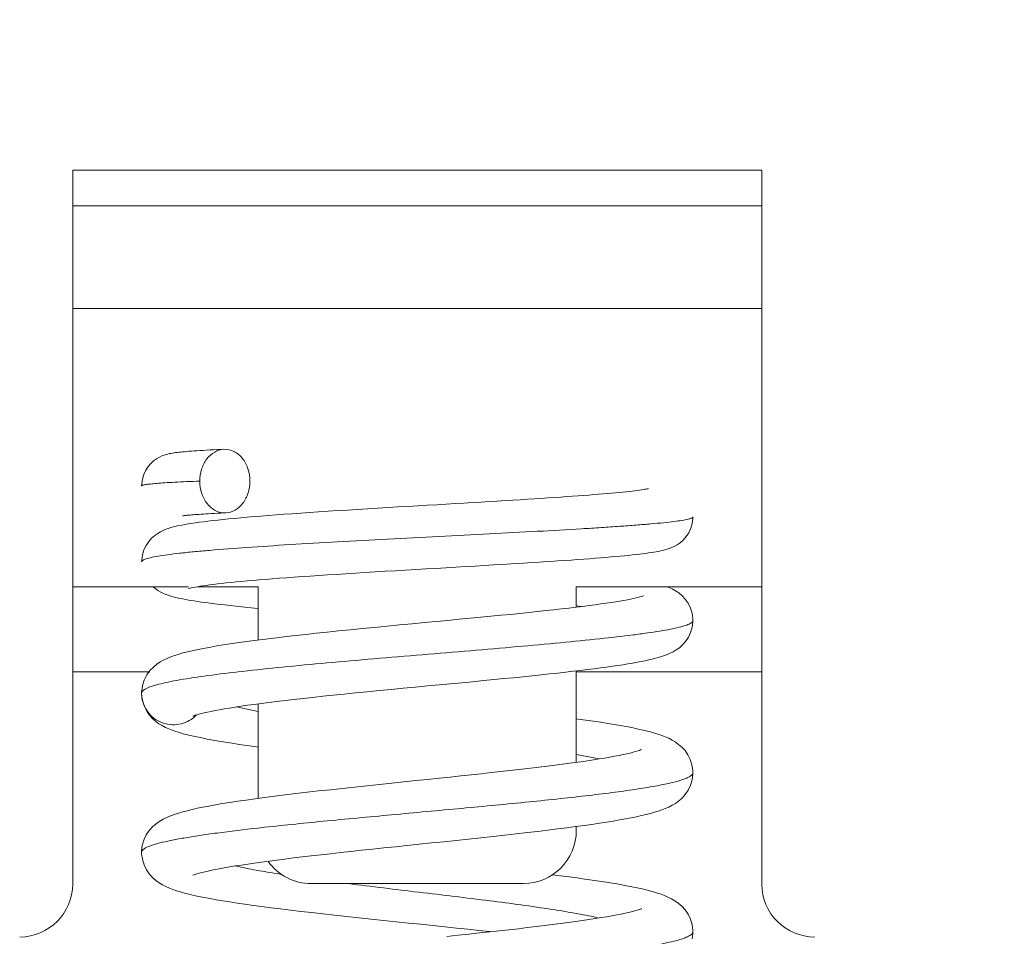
# Model space of a CAD drawing. Header units: millimetres. Extents: x 73 to 355, y 51 to 582.
# Tile 43 of 46: x 319.47 to 328.76, y 400.55 to 409.19. Entities that reach past the tile are written whole.
import ezdxf

# ---------------------------------------------------------------- set-up
doc = ezdxf.new("R2010")
doc.units = ezdxf.units.MM
doc.layers.add('DIM', color=7, linetype='Continuous')
doc.styles.get("Standard").update_dxf_attribs({"font": 'txt.shx'})
doc.dimstyles.new('ISO-25', dxfattribs={"dimtxt": 5, "dimasz": 5, "dimexe": 1, "dimexo": 1, "dimgap": 1, "dimtad": 0, "dimdsep": 46, "dimtxsty": 'Standard', "dimcen": 1, "dimadec": 0, "dimazin": 0, "dimtfac": 1, "dimtmove": 0, "dimatfit": 3, "dimfxl": 0, "dimarcsym": 0})

# ---------------------------------------------------------------- blocks, each defined once
blk = doc.blocks.new('*D7')
at = {"layer": 'Defpoints', "color": 0}
for p in [(323.2178, 505.0418), (323.2178, 371.4418), (352.2178, 371.4418)]:
    blk.add_point(p, dxfattribs=at)
at = {"layer": 'DIM', "color": 0, "lineweight": -2}
for p, q in [((324.2178, 505.0418), (353.2178, 505.0418)), ((352.2178, 500.0418), (352.2178, 448.4085)), ((352.2178, 376.4418), (352.2178, 428.0752)), ((324.2178, 371.4418), (353.2178, 371.4418))]:
    blk.add_line(p, q, dxfattribs=at)
at = {"layer": 'DIM', "color": 0}
for points in [[(351.3845, 500.0418), (353.0511, 500.0418), (352.2178, 505.0418)], [(351.3845, 376.4418), (353.0511, 376.4418), (352.2178, 371.4418)]]:
    blk.add_solid(points, dxfattribs=at)
at = {"layer": 'DIM', "color": 0, "lineweight": 0, "insert": (352.2178, 438.2418), "char_height": 5, "attachment_point": 5, "rotation": 90}
blk.add_mtext('133.6', dxfattribs=at)

msp = doc.modelspace()

# ---------------------------------------------------------------- linework, layer by layer
at = {"color": 7, "linetype": 'Continuous', "lineweight": 0}
for p, q in [((319.9678, 407.5061), (319.9678, 407.7739)), ((319.9678, 407.7739), (326.4678, 407.7739)), ((326.4678, 407.7739), (326.4678, 407.5061)), ((319.9678, 407.5061), (319.9678, 407.4367)), ((319.9678, 407.4367), (319.9678, 406.4708)), ((319.9678, 407.4367), (326.4678, 407.4367)), ((326.4678, 407.4367), (326.4678, 407.5061)), ((326.4678, 406.4708), (326.4678, 407.4367)), ((319.9678, 403.8461), (319.9678, 406.4708)), ((326.4678, 406.4708), (319.9678, 406.4708)), ((326.4678, 406.4708), (326.4678, 403.8461)), ((320.6184, 404.0979), (320.6179, 404.0804)), ((319.9678, 403.8461), (319.9678, 401.0418)), ((321.0587, 403.8461), (319.9678, 403.8461)), ((321.7178, 403.8461), (321.1456, 403.8461)), ((321.7178, 403.3433), (321.7178, 403.8461)), ((324.7178, 403.8461), (324.7178, 403.6529)), ((326.4678, 403.8461), (324.7178, 403.8461)), ((326.4678, 401.0418), (326.4678, 403.8461)), ((324.7189, 403.6654), (324.7656, 403.6586)), ((325.8177, 403.5266), (325.8171, 403.5454)), ((325.8174, 403.5124), (325.8177, 403.5267)), ((325.8177, 403.5267), (325.8177, 403.5266)), ((320.6957, 403.0418), (319.9678, 403.0418)), ((324.7178, 403.0512), (324.7178, 402.1893)), ((326.4678, 403.0418), (324.7178, 403.0418)), ((320.6178, 402.8407), (320.6182, 402.8262)), ((320.618, 402.8451), (320.6179, 402.8418)), ((320.6186, 402.8609), (320.618, 402.8451)), ((320.618, 402.8407), (320.618, 402.8418)), ((321.5083, 402.7116), (321.7162, 402.6696)), ((321.7178, 401.8499), (321.7178, 402.7412)), ((324.7195, 402.264), (324.9321, 402.221)), ((325.8172, 402.0764), (325.8176, 402.0919)), ((325.8176, 402.0919), (325.8176, 402.0917)), ((324.7178, 401.5837), (324.7178, 401.5461)), ((321.7403, 401.5725), (321.7144, 401.5696)), ((320.6182, 401.3568), (320.6179, 401.3417)), ((320.6179, 401.3419), (320.6179, 401.3417)), ((320.6179, 401.3419), (320.6183, 401.3264)), ((324.2178, 401.0461), (322.2178, 401.0461)), ((325.8178, 400.5918), (325.8174, 400.6078)), ((325.8174, 400.5763), (325.8178, 400.5919)), ((325.8178, 400.5919), (325.8178, 400.5918))]:
    msp.add_line(p, q, dxfattribs=at)
for points in [[(321.3949, 405.1416), (321.3724, 405.1406), (321.3326, 405.1388), (321.2952, 405.1369), (321.2598, 405.1351), (321.2265, 405.1333), (321.1952, 405.1315), (321.1657, 405.1297), (321.138, 405.128), (321.112, 405.1262), (321.0875, 405.1245), (321.0646, 405.1228), (321.0431, 405.1211), (321.0229, 405.1193), (321.004, 405.1176), (320.9862, 405.1158), (320.9693, 405.114), (320.9533, 405.1121), (320.938, 405.1101), (320.9233, 405.1081), (320.909, 405.1058), (320.8949, 405.1033), (320.8806, 405.1005), (320.8657, 405.097), (320.8493, 405.0927), (320.8307, 405.0868), (320.8095, 405.0789), (320.7851, 405.0676), (320.7586, 405.0524), (320.7308, 405.0325), (320.7034, 405.0076), (320.6782, 404.9779), (320.6561, 404.9433), (320.6381, 404.9045), (320.6251, 404.8615), (320.6184, 404.8149), (320.6179, 404.7968)], [(325.3989, 404.7713), (325.3983, 404.7711), (325.3937, 404.77), (325.3863, 404.7685), (325.3763, 404.7665), (325.3639, 404.7643), (325.3492, 404.7618), (325.3322, 404.7592), (325.3133, 404.7565), (325.2922, 404.7537), (325.2691, 404.7507), (325.244, 404.7477), (325.217, 404.7446), (325.188, 404.7414), (325.1569, 404.7382), (325.1239, 404.7349), (325.0889, 404.7315), (325.0519, 404.7281), (325.0129, 404.7247), (324.9719, 404.7211), (324.9288, 404.7176), (324.8837, 404.7139), (324.8365, 404.7102), (324.7874, 404.7065), (324.7362, 404.7027), (324.6831, 404.6989), (324.6279, 404.695), (324.5708, 404.691), (324.5118, 404.687), (324.4508, 404.6829), (324.388, 404.6788), (324.3232, 404.6747), (324.2566, 404.6704), (324.1882, 404.6662), (324.118, 404.6618), (324.046, 404.6574), (323.9722, 404.653), (323.8966, 404.6485), (323.8191, 404.6438), (323.7398, 404.6392), (323.6585, 404.6344), (323.5753, 404.6295), (323.4901, 404.6245), (323.403, 404.6194), (323.3139, 404.6142), (323.2229, 404.6089), (323.1301, 404.6035), (323.0359, 404.5979), (322.9407, 404.5922), (322.845, 404.5865), (322.7494, 404.5807), (322.6542, 404.5749), (322.56, 404.569), (322.4673, 404.5631), (322.3765, 404.5573), (322.2878, 404.5515), (322.2019, 404.5457), (322.1187, 404.54), (322.0382, 404.5343), (321.9604, 404.5287), (321.8855, 404.5231), (321.8133, 404.5175), (321.7439, 404.512), (321.6774, 404.5066), (321.6136, 404.5012), (321.5526, 404.4958), (321.4943, 404.4904), (321.4388, 404.4851), (321.3861, 404.4798), (321.3359, 404.4745), (321.2885, 404.4693), (321.2437, 404.464), (321.2014, 404.4588), (321.1616, 404.4536), (321.1242, 404.4484), (321.0891, 404.4432), (321.0562, 404.4379), (321.0252, 404.4326), (320.9962, 404.4272), (320.9688, 404.4216), (320.9428, 404.4158), (320.9181, 404.4096), (320.8942, 404.403), (320.8706, 404.3956), (320.847, 404.3872), (320.8225, 404.3772), (320.7967, 404.3647), (320.7695, 404.3491), (320.7411, 404.3291), (320.7125, 404.3041), (320.6846, 404.2728), (320.6597, 404.2354), (320.6394, 404.1928), (320.6252, 404.1462), (320.6184, 404.0979)], [(321.0027, 404.5137), (321.0026, 404.5137), (321.0042, 404.514), (321.0077, 404.5145), (321.0128, 404.5153), (321.0194, 404.5162), (321.0274, 404.5171), (321.0368, 404.5182), (321.0475, 404.5193), (321.0595, 404.5205), (321.0727, 404.5217), (321.0872, 404.523), (321.103, 404.5243), (321.12, 404.5256), (321.1384, 404.5269), (321.1581, 404.5283), (321.1791, 404.5297), (321.2014, 404.5311), (321.225, 404.5325), (321.25, 404.5339), (321.2764, 404.5354), (321.3042, 404.5369), (321.3334, 404.5383), (321.3641, 404.5398), (321.3962, 404.5413), (321.411, 404.542)], [(321.6686, 403.9049), (321.7267, 403.9098), (321.7873, 403.9148), (321.8505, 403.9198), (321.9164, 403.9249), (321.985, 403.93), (322.0564, 403.9352), (322.1307, 403.9405), (322.2078, 403.9458), (322.2879, 403.9513), (322.3709, 403.9568), (322.4567, 403.9623), (322.545, 403.968), (322.6355, 403.9736), (322.7278, 403.9793), (322.8215, 403.9851), (322.9164, 403.9908), (323.0121, 403.9965), (323.108, 404.0022), (323.204, 404.0078), (323.2995, 404.0134), (323.3944, 404.0189), (323.4883, 404.0244), (323.5811, 404.0298), (323.6725, 404.0352), (323.7624, 404.0404), (323.8506, 404.0456), (323.9368, 404.0508), (324.0209, 404.0558), (324.1027, 404.0607), (324.1822, 404.0656), (324.2592, 404.0704), (324.3338, 404.0751), (324.4058, 404.0797), (324.4755, 404.0842), (324.5427, 404.0887), (324.6075, 404.093), (324.67, 404.0974), (324.7302, 404.1016), (324.7881, 404.1058), (324.8437, 404.11), (324.897, 404.114), (324.9482, 404.1181), (324.9972, 404.1221), (325.0441, 404.126), (325.0888, 404.1299), (325.1313, 404.1338), (325.1717, 404.1376), (325.2101, 404.1414), (325.2464, 404.1452), (325.2808, 404.1489), (325.3132, 404.1526), (325.3437, 404.1563), (325.3725, 404.16), (325.3995, 404.1637), (325.425, 404.1675), (325.4491, 404.1712), (325.4718, 404.1751), (325.4934, 404.1791), (325.514, 404.1834), (325.534, 404.1879), (325.5536, 404.1929), (325.5735, 404.1986), (325.5942, 404.2054), (325.6165, 404.214), (325.6413, 404.2254), (325.6682, 404.2404), (325.6972, 404.2604), (325.7264, 404.286), (325.7541, 404.3177), (325.7785, 404.355), (325.7979, 404.3969), (325.8111, 404.4425), (325.8173, 404.4899), (325.8176, 404.5041)], [(321.0587, 403.8278), (321.0585, 403.8278), (321.0604, 403.8283), (321.0662, 403.83), (321.0756, 403.8323), (321.0883, 403.8352), (321.1041, 403.8385), (321.1229, 403.8421), (321.1446, 403.8459), (321.1692, 403.8499), (321.1965, 403.8541), (321.2265, 403.8583), (321.2591, 403.8627), (321.2944, 403.8672), (321.3323, 403.8717), (321.3728, 403.8763), (321.4158, 403.8809), (321.4614, 403.8857), (321.5095, 403.8904), (321.5601, 403.8952), (321.6131, 403.9), (321.6686, 403.9049)], [(320.7248, 403.8461), (320.7424, 403.8308), (320.7711, 403.8108), (320.7982, 403.7953), (320.8238, 403.7831), (320.8477, 403.7732), (320.8708, 403.7649), (320.8936, 403.7577), (320.9166, 403.7511), (320.9403, 403.745), (320.965, 403.7392), (320.9911, 403.7336), (321.0186, 403.728), (321.0479, 403.7226), (321.079, 403.7172), (321.112, 403.7118), (321.147, 403.7064), (321.1841, 403.7011), (321.2234, 403.6956), (321.2649, 403.6902), (321.3087, 403.6847), (321.3548, 403.6792), (321.4032, 403.6736), (321.4541, 403.6679), (321.5073, 403.6622), (321.563, 403.6565), (321.6211, 403.6506), (321.6817, 403.6447), (321.7178, 403.6413)], [(325.8171, 403.5454), (325.8098, 403.5957), (325.7945, 403.6444), (325.7726, 403.689), (325.7458, 403.7278), (325.7157, 403.7604), (325.6845, 403.7868), (325.6528, 403.8082), (325.6216, 403.8255), (325.5908, 403.8398), (325.575, 403.8461)], [(325.3488, 403.7589), (325.3498, 403.7594), (325.3513, 403.76), (325.3484, 403.759), (325.3419, 403.7567), (325.3316, 403.7535), (325.3179, 403.7496), (325.3008, 403.7451), (325.2804, 403.7402), (325.2567, 403.7349), (325.2299, 403.7293), (325.1998, 403.7234), (325.1664, 403.7172), (325.1298, 403.7108), (325.0899, 403.7042), (325.0467, 403.6974), (325.0001, 403.6903), (324.95, 403.6831), (324.8966, 403.6758), (324.8397, 403.6682), (324.7795, 403.6605), (324.7159, 403.6527), (324.649, 403.6447), (324.579, 403.6365), (324.5058, 403.6283), (324.4296, 403.6199), (324.3505, 403.6114), (324.2687, 403.6027), (324.1841, 403.594), (324.0967, 403.5851), (324.0064, 403.5761), (323.913, 403.5669), (323.8165, 403.5575), (323.7169, 403.5479), (323.6139, 403.5381), (323.5075, 403.5279), (323.3976, 403.5175), (323.2846, 403.5068), (323.1689, 403.4959), (323.0515, 403.4847), (322.9335, 403.4734), (322.8158, 403.462), (322.6994, 403.4507), (322.5852, 403.4394), (322.4744, 403.4282), (322.3673, 403.4172), (322.2645, 403.4064), (322.1659, 403.3958), (322.0715, 403.3854), (321.981, 403.3752), (321.8943, 403.365), (321.8114, 403.355), (321.7321, 403.3451), (321.6562, 403.3353), (321.5837, 403.3255), (321.5145, 403.3158), (321.4486, 403.3061), (321.386, 403.2964), (321.3267, 403.2867), (321.2707, 403.2771), (321.218, 403.2674), (321.1684, 403.2578), (321.1218, 403.248), (321.078, 403.2382), (321.0369, 403.2282), (320.9982, 403.218), (320.9615, 403.2073), (320.9265, 403.196), (320.8927, 403.1838), (320.8597, 403.1701), (320.8269, 403.1546), (320.7941, 403.1363), (320.7613, 403.1143), (320.7286, 403.0875), (320.6966, 403.054), (320.6675, 403.0136), (320.6431, 402.9658), (320.6263, 402.9135), (320.6186, 402.8609)], [(321.1017, 402.6248), (321.1017, 402.6248), (321.1045, 402.626), (321.112, 402.6289), (321.1236, 402.6329), (321.1393, 402.6378), (321.1589, 402.6434), (321.1822, 402.6495), (321.2091, 402.6561), (321.2397, 402.663), (321.2739, 402.6703), (321.3118, 402.6778), (321.3534, 402.6856), (321.3986, 402.6936), (321.4476, 402.7018), (321.5004, 402.7102), (321.5568, 402.7187), (321.6168, 402.7274), (321.6805, 402.7362), (321.7477, 402.7452), (321.8186, 402.7543), (321.8933, 402.7635), (321.9717, 402.7729), (322.0541, 402.7825), (322.1404, 402.7923), (322.2309, 402.8022), (322.3257, 402.8124), (322.4246, 402.8228), (322.5279, 402.8333), (322.6349, 402.8441), (322.7449, 402.855), (322.8573, 402.866), (322.9711, 402.877), (323.0856, 402.8879), (323.1997, 402.8988), (323.3129, 402.9095), (323.4239, 402.92), (323.5327, 402.9303), (323.6387, 402.9403), (323.7421, 402.9502), (323.8426, 402.9599), (323.9403, 402.9693), (324.0351, 402.9786), (324.1271, 402.9878), (324.2161, 402.9967), (324.3022, 403.0056), (324.3854, 403.0143), (324.4658, 403.0228), (324.5432, 403.0313), (324.6177, 403.0396), (324.6893, 403.0478), (324.758, 403.0559), (324.8237, 403.0639), (324.8866, 403.0718), (324.9466, 403.0796), (325.0037, 403.0874), (325.0581, 403.095), (325.1098, 403.1026), (325.1589, 403.1102), (325.2054, 403.1177), (325.2493, 403.1251), (325.2908, 403.1326), (325.3298, 403.14), (325.3665, 403.1475), (325.4011, 403.155), (325.4337, 403.1626), (325.4646, 403.1705), (325.494, 403.1786), (325.5221, 403.1872), (325.5496, 403.1965), (325.5767, 403.2069), (325.604, 403.2187), (325.632, 403.2328), (325.6608, 403.2497), (325.6903, 403.2707), (325.7199, 403.2967), (325.749, 403.3295), (325.7751, 403.3687), (325.7965, 403.4138), (325.811, 403.4628), (325.8174, 403.5124)], [(320.6182, 402.8262), (320.6251, 402.7745), (320.6404, 402.7236), (320.6628, 402.677), (320.6899, 402.6368), (320.7199, 402.6032), (320.7506, 402.5761), (320.7815, 402.5539), (320.8122, 402.5354), (320.8429, 402.5195), (320.8741, 402.5056), (320.906, 402.493), (320.9391, 402.4814), (320.974, 402.4704), (321.0109, 402.4597), (321.0503, 402.4494), (321.0923, 402.4392), (321.1372, 402.4292), (321.1851, 402.4191), (321.2359, 402.4092), (321.2899, 402.3992), (321.347, 402.3892), (321.4074, 402.3792), (321.4711, 402.3691), (321.5384, 402.359), (321.6093, 402.3487), (321.6839, 402.3383), (321.7178, 402.3338)], [(325.8176, 402.0917), (325.8169, 402.1136), (325.8087, 402.1666), (325.7925, 402.2164), (325.77, 402.2612), (325.7432, 402.2999), (325.7137, 402.3325), (325.683, 402.3592), (325.6519, 402.3813), (325.6206, 402.3999), (325.5892, 402.4159), (325.5573, 402.4299), (325.5246, 402.4425), (325.4904, 402.4543), (325.4547, 402.4654), (325.417, 402.476), (325.377, 402.4863), (325.3344, 402.4965), (325.289, 402.5065), (325.2405, 402.5165), (325.1888, 402.5265), (325.1339, 402.5366), (325.0756, 402.5466), (325.0139, 402.5567), (324.9487, 402.5669), (324.88, 402.5772), (324.8076, 402.5876), (324.7315, 402.5981), (324.7178, 402.5999)], [(325.3329, 402.3095), (325.3333, 402.3098), (325.3316, 402.309), (325.3246, 402.3062), (325.3131, 402.302), (325.297, 402.2968), (325.277, 402.2909), (325.253, 402.2844), (325.2253, 402.2774), (325.1939, 402.2701), (325.159, 402.2626), (325.1207, 402.2547), (325.0791, 402.2467), (325.0343, 402.2385), (324.9862, 402.2302), (324.935, 402.2217), (324.8806, 402.2131), (324.8233, 402.2044), (324.7629, 402.1956), (324.6995, 402.1867), (324.6332, 402.1777), (324.564, 402.1685), (324.492, 402.1593), (324.4172, 402.15), (324.3397, 402.1406), (324.2596, 402.1311), (324.177, 402.1215), (324.0919, 402.1118), (324.0045, 402.102), (323.9146, 402.0921), (323.822, 402.082), (323.7267, 402.0718), (323.6285, 402.0613), (323.5273, 402.0507), (323.423, 402.0398), (323.3156, 402.0286), (323.2048, 402.0171), (323.0916, 402.0053), (322.9764, 401.9933), (322.8601, 401.9812), (322.7435, 401.9689), (322.6272, 401.9565), (322.5121, 401.9441), (322.3985, 401.9317), (322.2872, 401.9193), (322.1784, 401.9069), (322.0728, 401.8945), (321.9706, 401.8822), (321.8723, 401.87), (321.7783, 401.8579), (321.6887, 401.846), (321.6039, 401.8342), (321.524, 401.8225), (321.4489, 401.8111), (321.3788, 401.7998), (321.3134, 401.7886), (321.2525, 401.7776), (321.1958, 401.7667), (321.143, 401.7557), (321.0939, 401.7448), (321.048, 401.7336), (321.0051, 401.7223), (320.9648, 401.7105), (320.9268, 401.6981), (320.8908, 401.6849), (320.856, 401.6703), (320.8219, 401.6536), (320.7881, 401.6341), (320.7543, 401.6105), (320.7211, 401.5817), (320.6894, 401.5462), (320.6616, 401.5044), (320.6393, 401.457), (320.6246, 401.4065), (320.6182, 401.3568)], [(324.7128, 401.5831), (324.7907, 401.5937), (324.8654, 401.6043), (324.9361, 401.6148), (325.0031, 401.6252), (325.0664, 401.6355), (325.1261, 401.6457), (325.1824, 401.6559), (325.2354, 401.6661), (325.2852, 401.6763), (325.3319, 401.6866), (325.3756, 401.697), (325.4165, 401.7075), (325.4548, 401.7183), (325.4907, 401.7294), (325.5248, 401.7412), (325.5575, 401.7539), (325.5895, 401.7679), (325.621, 401.784), (325.6525, 401.8027), (325.684, 401.8252), (325.7152, 401.8526), (325.7455, 401.8866), (325.7727, 401.927), (325.7951, 401.9738), (325.8104, 402.0247), (325.8172, 402.0764)], [(324.6291, 401.572), (324.7119, 401.5829), (324.7128, 401.5831)], [(321.1025, 401.124), (321.1023, 401.1239), (321.1056, 401.1253), (321.1148, 401.1289), (321.1292, 401.1338), (321.1485, 401.1398), (321.1722, 401.1465), (321.2002, 401.1537), (321.2321, 401.1613), (321.2679, 401.1692), (321.3074, 401.1774), (321.3506, 401.1858), (321.3975, 401.1944), (321.4478, 401.2032), (321.5016, 401.2121), (321.5589, 401.2211), (321.6193, 401.2303), (321.6831, 401.2395), (321.75, 401.2489), (321.8201, 401.2583), (321.8935, 401.2679), (321.97, 401.2776), (322.0496, 401.2875), (322.1324, 401.2974), (322.2183, 401.3075), (322.3073, 401.3177), (322.3993, 401.3281), (322.4943, 401.3386), (322.5923, 401.3493), (322.6931, 401.3602), (322.7967, 401.3712), (322.9029, 401.3824), (323.0117, 401.3938), (323.1227, 401.4053), (323.2359, 401.4171), (323.3508, 401.429), (323.4674, 401.4412), (323.5847, 401.4534), (323.7018, 401.4658), (323.8179, 401.4781), (323.9322, 401.4905), (324.0437, 401.5027), (324.1516, 401.5147), (324.2557, 401.5266), (324.3554, 401.5383), (324.4509, 401.5497), (324.5421, 401.561), (324.6291, 401.572)], [(320.6183, 401.3264), (320.6251, 401.2747), (320.6404, 401.2237), (320.6628, 401.1769), (320.6902, 401.1364), (320.7207, 401.1023), (320.7521, 401.0749), (320.7838, 401.0523), (320.8155, 401.0335), (320.8473, 401.0174), (320.8795, 401.0033), (320.9127, 400.9906), (320.9475, 400.9786), (320.9842, 400.9673), (321.0234, 400.9564), (321.0654, 400.9457), (321.1102, 400.9351), (321.1581, 400.9247), (321.2092, 400.9143), (321.2636, 400.904), (321.3216, 400.8936), (321.3832, 400.8832), (321.4486, 400.8726), (321.518, 400.862), (321.5913, 400.8513), (321.6688, 400.8404), (321.7505, 400.8294), (321.8363, 400.8182), (321.9264, 400.8069), (322.0207, 400.7954), (322.1193, 400.7836), (322.222, 400.7718), (322.3286, 400.7597), (322.4386, 400.7475), (322.5515, 400.7352), (322.6665, 400.7229), (322.7831, 400.7106), (322.9005, 400.6982), (323.0182, 400.686), (323.1353, 400.6738), (323.2513, 400.6617), (323.3657, 400.6498), (323.478, 400.6381), (323.5878, 400.6266), (323.6946, 400.6153), (323.7985, 400.6042), (323.8994, 400.5932), (323.9122, 400.5918)], [(325.8174, 400.6078), (325.8107, 400.6582), (325.7955, 400.7094), (325.7726, 400.7571), (325.7445, 400.7984), (325.7129, 400.8333), (325.6803, 400.8612), (325.6475, 400.8841), (325.615, 400.9029), (325.5827, 400.9188), (325.5503, 400.9327), (325.5172, 400.9452), (325.4828, 400.9568), (325.4465, 400.9678), (325.4081, 400.9784), (325.3672, 400.9887), (325.3235, 400.9989), (325.277, 401.009), (325.2275, 401.0191), (325.175, 401.0291), (325.1194, 401.0391), (325.0608, 401.0491), (324.9992, 401.0591), (324.9348, 401.069), (324.8679, 401.079), (324.7982, 401.0889), (324.7258, 401.0988), (324.6507, 401.1088), (324.5726, 401.1188), (324.4914, 401.129), (324.4912, 401.129)], [(325.333, 400.8096), (325.3333, 400.8097), (325.3308, 400.8086), (325.3229, 400.8055), (325.31, 400.801), (325.2923, 400.7954), (325.2702, 400.789), (325.2438, 400.782), (325.2134, 400.7746), (325.1791, 400.7669), (325.1411, 400.7588), (325.0993, 400.7505), (325.0539, 400.7421), (325.0049, 400.7334), (324.9524, 400.7246), (324.8965, 400.7156), (324.8373, 400.7065), (324.7749, 400.6973), (324.7093, 400.688), (324.6407, 400.6787), (324.5691, 400.6692), (324.4947, 400.6597), (324.4176, 400.65), (324.338, 400.6404), (324.2559, 400.6306), (324.1713, 400.6208), (324.0841, 400.6109), (323.9941, 400.6008), (323.9012, 400.5906), (323.8051, 400.5802), (323.7057, 400.5695), (323.603, 400.5587), (323.4967, 400.5475)], [(325.8106, 400.5247), (325.8174, 400.5763)]]:
    msp.add_lwpolyline(points, dxfattribs=at)
for centre, radius, start, end in [((320.9041, 402.8417), 0.2863, 174.29745, 179.32536), ((320.8991, 402.8418), 0.2813, 179.33876, 179.99977), ((320.9061, 402.842), 0.2883, 180.27293, 188.31413), ((324.2178, 401.5461), 0.5, 270, 0), ((322.2178, 401.5461), 0.5, 215.35887, 270), ((319.4678, 401.0418), 0.5, 270, 0), ((326.9678, 401.0418), 0.5, 180, 270)]:
    msp.add_arc(centre, radius, start, end, dxfattribs=at)
for points, knots in [([(321.1662, 404.8418), (321.1662, 404.8797), (321.1778, 404.954), (321.2255, 405.0518), (321.3011, 405.1205), (321.3644, 405.1403), (321.3949, 405.1416)], [0, 0, 0, 0, 0.275745, 0.537636, 0.777386, 1, 1, 1, 1]), ([(321.3949, 405.1416), (321.4266, 405.1431), (321.4938, 405.1273), (321.5753, 405.0594), (321.6271, 404.9586), (321.6396, 404.8813), (321.6396, 404.8418)], [0, 0, 0, 0, 0.222175, 0.460962, 0.722897, 1, 1, 1, 1]), ([(321.1662, 404.8418), (321.1245, 404.8402), (321.0462, 404.8369), (320.9363, 404.8315), (320.8421, 404.8261), (320.7641, 404.8207), (320.703, 404.8153), (320.6627, 404.8103), (320.6393, 404.8062), (320.628, 404.8032), (320.6212, 404.8009), (320.6179, 404.798), (320.6179, 404.7968)], [0, 0, 0, 0, 0.226336, 0.425929, 0.59732, 0.739084, 0.850324, 0.930675, 0.959206, 0.979998, 0.993241, 1, 1, 1, 1]), ([(321.411, 404.542), (321.3793, 404.5406), (321.3121, 404.5563), (321.2305, 404.6243), (321.1787, 404.725), (321.1662, 404.8023), (321.1662, 404.8418)], [0, 0, 0, 0, 0.222173, 0.460956, 0.722892, 1, 1, 1, 1]), ([(321.6396, 404.8418), (321.6396, 404.8039), (321.6281, 404.7297), (321.5803, 404.6319), (321.5048, 404.5631), (321.4415, 404.5434), (321.411, 404.542)], [0, 0, 0, 0, 0.275738, 0.537629, 0.777383, 1, 1, 1, 1]), ([(325.8176, 404.504), (325.8176, 404.502), (325.8141, 404.4972), (325.799, 404.4894), (325.7658, 404.4802), (325.7099, 404.47), (325.6322, 404.4593), (325.5337, 404.4485), (325.4151, 404.4374), (325.2775, 404.4261), (325.122, 404.4147), (324.9498, 404.4032), (324.6917, 404.3872), (324.3399, 404.3672), (323.8916, 404.3434), (323.42, 404.3191), (322.9413, 404.2943), (322.4723, 404.2692), (322.0291, 404.2436), (321.6271, 404.2177), (321.3244, 404.1949), (321.1133, 404.1759), (320.9814, 404.1623), (320.8689, 404.1486), (320.7768, 404.135), (320.7059, 404.1214), (320.666, 404.1109), (320.6501, 404.1049)], [0, 0, 0, 0, 0.001163, 0.003088, 0.009892, 0.020852, 0.035981, 0.055138, 0.078141, 0.104804, 0.134935, 0.16828, 0.20452, 0.284396, 0.371887, 0.463921, 0.557315, 0.648867, 0.735372, 0.813867, 0.881658, 0.91076, 0.936362, 0.958259, 0.976254, 0.990177, 1, 1, 1, 1]), ([(320.6501, 404.1049), (320.6453, 404.1031), (320.6369, 404.0995), (320.6251, 404.093), (320.6179, 404.0854), (320.6179, 404.0805)], [0, 0, 0, 0, 0.36659, 0.648398, 1, 1, 1, 1]), ([(325.7913, 403.4983), (325.7779, 403.491), (325.7433, 403.4779), (325.681, 403.4608), (325.5997, 403.4435), (325.4999, 403.4259), (325.3825, 403.4081), (325.1935, 403.3829), (324.9208, 403.352), (324.5559, 403.3158), (324.1495, 403.2791), (323.7143, 403.242), (323.2637, 403.2044), (322.8116, 403.1664), (322.3722, 403.128), (321.9589, 403.0893), (321.5846, 403.0504), (321.2609, 403.0113), (321.0277, 402.9769), (320.874, 402.948), (320.7851, 402.9278), (320.7149, 402.9078), (320.6752, 402.8924), (320.659, 402.8841)], [0, 0, 0, 0, 0.008859, 0.021318, 0.037408, 0.057023, 0.080007, 0.106198, 0.167494, 0.239057, 0.318656, 0.403912, 0.492153, 0.58067, 0.666766, 0.747755, 0.821169, 0.884806, 0.936664, 0.957739, 0.975385, 0.98948, 1, 1, 1, 1]), ([(325.8177, 403.5266), (325.8177, 403.5214), (325.8125, 403.5129), (325.8023, 403.5047), (325.7953, 403.5005), (325.7913, 403.4983)], [0, 0, 0, 0, 0.390028, 0.661833, 1, 1, 1, 1]), ([(320.659, 402.8841), (320.6529, 402.8809), (320.642, 402.8746), (320.6261, 402.8624), (320.618, 402.8497), (320.618, 402.8418)], [0, 0, 0, 0, 0.34057, 0.61302, 1, 1, 1, 1]), ([(321.1337, 402.6346), (321.0954, 402.5951), (321.0184, 402.5517), (320.9074, 402.5396), (320.8241, 402.5547), (320.7481, 402.5913), (320.6645, 402.6653), (320.6288, 402.746), (320.6208, 402.8003)], [0, 0, 0, 0, 0.248991, 0.374684, 0.50046, 0.626307, 0.751657, 1, 1, 1, 1]), ([(325.7955, 402.0606), (325.7871, 402.0546), (325.7661, 402.0433), (325.71, 402.0212), (325.614, 401.9953), (325.4699, 401.9658), (325.2893, 401.9361), (325.075, 401.9061), (324.8304, 401.876), (324.5597, 401.8459), (324.1593, 401.8046), (323.6287, 401.7543), (322.9807, 401.6952), (322.348, 401.6363), (321.9364, 401.5944), (321.7403, 401.5725)], [0, 0, 0, 0, 0.007549, 0.01741, 0.044199, 0.080274, 0.125246, 0.178409, 0.238924, 0.305881, 0.378175, 0.534083, 0.696616, 0.85533, 1, 1, 1, 1]), ([(325.8176, 402.0917), (325.8176, 402.0891), (325.815, 402.076), (325.804, 402.0666), (325.7955, 402.0606)], [0, 0, 0, 0, 0.202259, 1, 1, 1, 1]), ([(321.7144, 401.5696), (321.5858, 401.5552), (321.4017, 401.5332), (321.1692, 401.5007), (321.0233, 401.4775), (320.8984, 401.4545), (320.7958, 401.4316), (320.7163, 401.409), (320.6719, 401.3915), (320.6544, 401.3819)], [0, 0, 0, 0, 0.359667, 0.51521, 0.652488, 0.770344, 0.867947, 0.944602, 1, 1, 1, 1]), ([(320.6544, 401.3819), (320.6489, 401.3789), (320.6392, 401.3729), (320.6249, 401.3611), (320.6179, 401.3492), (320.6179, 401.3419)], [0, 0, 0, 0, 0.335833, 0.606717, 1, 1, 1, 1]), ([(321.5036, 401.2126), (321.5685, 401.1976), (321.7127, 401.169), (321.8578, 401.1451), (321.9373, 401.1327)], [0, 0, 0, 0, 0.452688, 1, 1, 1, 1]), ([(322.566, 401.0461), (322.7888, 401.0179), (323.2341, 400.9649), (323.8759, 400.8882), (324.3755, 400.8217), (324.7188, 400.7654), (324.866, 400.7363), (324.932, 400.721)], [0, 0, 0, 0, 0.281968, 0.563133, 0.811705, 0.914885, 1, 1, 1, 1]), ([(325.8178, 400.5918), (325.8178, 400.5887), (325.8158, 400.58), (325.8053, 400.5672), (325.7946, 400.5597), (325.7882, 400.5558)], [0, 0, 0, 0, 0.190233, 0.534667, 1, 1, 1, 1]), ([(325.7882, 400.5558), (325.7741, 400.5472), (325.7379, 400.5314), (325.673, 400.5109), (325.5889, 400.4902), (325.4862, 400.4694), (325.3658, 400.4485), (325.1727, 400.419), (324.8946, 400.3832), (324.5235, 400.3417), (324.1114, 400.3001), (323.6713, 400.2585), (323.2169, 400.2167), (322.7625, 400.175), (322.3225, 400.1333), (321.9105, 400.0918), (321.5396, 400.0503), (321.2618, 400.0145), (321.0688, 399.985), (320.9485, 399.9641), (320.846, 399.9432), (320.762, 399.9226), (320.6973, 399.9021), (320.6612, 399.8863), (320.6472, 399.8777)], [0, 0, 0, 0, 0.009529, 0.022633, 0.039323, 0.059508, 0.083074, 0.109874, 0.172303, 0.244913, 0.325445, 0.411421, 0.500151, 0.588881, 0.674833, 0.755346, 0.827908, 0.890295, 0.917077, 0.940621, 0.960781, 0.97744, 0.990508, 1, 1, 1, 1])]:
    msp.add_open_spline(points, degree=3, knots=knots, dxfattribs=at)

# ---------------------------------------------------------------- dimensions: what is measured, and where the dimension line sits
at = {"layer": 'DIM', "lineweight": 0}
dim = msp.add_linear_dim(base=(352.2178, 371.4418), p1=(323.2178, 505.0418), p2=(323.2178, 371.4418), angle=90, dimstyle='ISO-25', dxfattribs=at)
dim.commit()
dim.dimension.update_dxf_attribs({"geometry": '*D7', "text_midpoint": (352.2178, 438.2418)})

doc.saveas('drawing.dxf')
